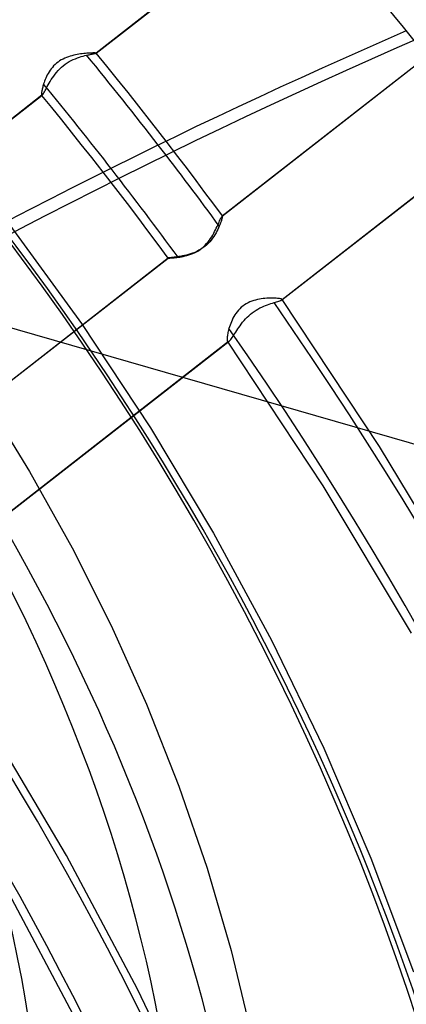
# Model space of a CAD drawing. Header units: millimetres. Extents: x -261 to 249, y -324 to 318.
# Tile 62 of 89: x 72 to 84, y 28 to 61. Entities that reach past the tile are written whole.
import ezdxf

# ---------------------------------------------------------------- set-up
doc = ezdxf.new("R2010")
doc.units = ezdxf.units.MM
doc.layers.add('MAIN-1', color=7, linetype='Continuous')
doc.layers.add('MAIN-2', color=7, linetype='Continuous')

msp = doc.modelspace()

# ---------------------------------------------------------------- linework, layer by layer
at = {"layer": 'MAIN-1'}
for p, q in [((74.22, 59.424), (80.79, 64.548)), ((73.54, 59.244), (73.606, 59.269)), ((73.606, 59.269), (73.671, 59.292)), ((73.671, 59.292), (73.735, 59.312)), ((73.735, 59.312), (73.796, 59.33)), ((73.796, 59.33), (73.855, 59.345)), ((73.855, 59.345), (73.911, 59.359)), ((73.911, 59.359), (73.951, 59.367)), ((73.951, 59.367), (73.988, 59.375)), ((73.988, 59.375), (74.023, 59.383)), ((74.023, 59.383), (74.056, 59.389)), ((74.056, 59.389), (74.087, 59.395)), ((74.087, 59.395), (74.115, 59.4)), ((74.115, 59.4), (74.14, 59.405)), ((74.14, 59.405), (74.161, 59.409)), ((74.161, 59.409), (74.18, 59.413)), ((74.18, 59.413), (74.195, 59.416)), ((74.195, 59.416), (74.207, 59.419)), ((74.207, 59.419), (74.215, 59.422)), ((74.215, 59.422), (74.22, 59.424)), ((74.573, 58.994), (74.221, 59.425)), ((73.026, 58.908), (73.083, 58.962)), ((73.083, 58.962), (73.143, 59.013)), ((73.143, 59.013), (73.206, 59.061)), ((73.206, 59.061), (73.271, 59.105)), ((73.271, 59.105), (73.338, 59.146)), ((73.338, 59.146), (73.405, 59.182)), ((73.405, 59.182), (73.472, 59.215)), ((73.472, 59.215), (73.54, 59.244)), ((74.923, 58.561), (74.573, 58.994)), ((72.747, 58.554), (72.786, 58.613)), ((72.786, 58.613), (72.827, 58.673)), ((72.827, 58.673), (72.872, 58.734)), ((72.872, 58.734), (72.92, 58.793)), ((72.92, 58.793), (72.971, 58.852)), ((72.971, 58.852), (73.026, 58.908)), ((72.591, 58.282), (72.618, 58.331)), ((72.618, 58.331), (72.647, 58.384)), ((72.647, 58.384), (72.678, 58.439)), ((72.678, 58.439), (72.711, 58.495)), ((72.711, 58.495), (72.747, 58.554)), ((75.271, 58.126), (74.923, 58.561)), ((61.795, 49.735), (72.45, 58.044)), ((72.765, 57.635), (72.439, 58.035)), ((72.45, 58.044), (72.461, 58.054)), ((72.461, 58.054), (72.473, 58.071)), ((72.473, 58.071), (72.488, 58.094)), ((72.488, 58.094), (72.505, 58.122)), ((72.505, 58.122), (72.524, 58.155)), ((72.524, 58.155), (72.544, 58.193)), ((72.544, 58.193), (72.567, 58.235)), ((72.567, 58.235), (72.591, 58.282)), ((75.622, 57.684), (75.271, 58.126)), ((76.05, 57.137), (75.622, 57.684)), ((73.09, 57.233), (72.765, 57.635)), ((73.413, 56.83), (73.09, 57.233)), ((76.523, 56.528), (76.05, 57.137)), ((73.735, 56.426), (73.413, 56.83)), ((74.076, 55.993), (73.735, 56.426)), ((74.455, 55.508), (74.076, 55.993))]:
    msp.add_line(p, q, dxfattribs=at)
for centre, major_axis, ratio, start_param, end_param in [((-0.5, -0.433), (159.408, -184.069), 0.75, 0.713724, 3.511855), ((-8.75, -7.578), (-148.606, 171.596), 0.75, -2.427868, -0.857072), ((-50, -43.301), (-148.606, 171.596), 0.75, -3.141592, -0.857072), ((-50, -43.301), (147.952, -170.84), 0.75, 0, 2.284521), ((130.192, -156.12), (-71.431, -223.923), 0.807621, -2.527783, -2.293043), ((15.652, 13.555), (-64.655, 74.657), 0.75, -1.644689, -1.606399)]:
    msp.add_ellipse(centre, major_axis=major_axis, ratio=ratio, start_param=start_param, end_param=end_param, dxfattribs=at)
at = {"layer": 'MAIN-2'}
for p, q in [((2.783, 70.211), (120.217, 36.311)), ((84.864, 67.727), (74.22, 59.427)), ((78.368, 54.075), (89.012, 62.376)), ((78.372, 54.076), (89.016, 62.377)), ((80.333, 51.309), (91.024, 59.646)), ((91.009, 59.637), (80.34, 51.317)), ((73.192, 59.26), (73.134, 59.232)), ((73.251, 59.284), (73.192, 59.26)), ((73.31, 59.306), (73.251, 59.284)), ((73.369, 59.325), (73.31, 59.306)), ((73.428, 59.341), (73.369, 59.325)), ((73.486, 59.356), (73.428, 59.341)), ((73.544, 59.368), (73.486, 59.356)), ((73.6, 59.38), (73.544, 59.368)), ((73.657, 59.389), (73.6, 59.38)), ((73.712, 59.398), (73.657, 59.389)), ((73.766, 59.405), (73.712, 59.398)), ((73.819, 59.411), (73.766, 59.405)), ((73.869, 59.416), (73.819, 59.411)), ((73.918, 59.42), (73.869, 59.416)), ((73.964, 59.424), (73.918, 59.42)), ((74.007, 59.427), (73.964, 59.424)), ((74.047, 59.429), (74.007, 59.427)), ((74.084, 59.43), (74.047, 59.429)), ((74.117, 59.431), (74.084, 59.43)), ((74.145, 59.431), (74.117, 59.431)), ((74.17, 59.431), (74.145, 59.431)), ((74.19, 59.431), (74.17, 59.431)), ((74.205, 59.43), (74.19, 59.431)), ((74.215, 59.428), (74.205, 59.43)), ((74.22, 59.427), (74.215, 59.428)), ((74.22, 59.426), (74.22, 59.427)), ((74.22, 59.427), (74.22, 59.427)), ((74.221, 59.426), (74.22, 59.426)), ((74.22, 59.426), (74.22, 59.426)), ((74.22, 59.426), (74.22, 59.426)), ((74.22, 59.424), (74.221, 59.425)), ((74.22, 59.424), (74.22, 59.424)), ((74.221, 59.425), (74.221, 59.426)), ((74.221, 59.426), (74.221, 59.426)), ((74.221, 59.426), (74.221, 59.426)), ((74.221, 59.426), (74.221, 59.426)), ((74.221, 59.425), (74.221, 59.426)), ((74.221, 59.426), (74.221, 59.426)), ((74.221, 59.426), (74.221, 59.426)), ((74.221, 59.426), (74.221, 59.426)), ((74.221, 59.426), (74.221, 59.426)), ((74.221, 59.425), (74.221, 59.425)), ((74.221, 59.425), (74.221, 59.425)), ((72.783, 58.959), (72.744, 58.911)), ((72.825, 59.006), (72.783, 58.959)), ((72.871, 59.051), (72.825, 59.006)), ((72.919, 59.094), (72.871, 59.051)), ((72.97, 59.133), (72.919, 59.094)), ((73.023, 59.169), (72.97, 59.133)), ((73.078, 59.202), (73.023, 59.169)), ((73.134, 59.232), (73.078, 59.202)), ((72.591, 58.656), (72.568, 58.605)), ((72.617, 58.707), (72.591, 58.656)), ((72.644, 58.759), (72.617, 58.707)), ((72.675, 58.81), (72.644, 58.759)), ((72.708, 58.861), (72.675, 58.81)), ((72.744, 58.911), (72.708, 58.861)), ((72.465, 58.307), (72.457, 58.275)), ((72.475, 58.34), (72.465, 58.307)), ((72.485, 58.375), (72.475, 58.34)), ((72.496, 58.411), (72.485, 58.375)), ((72.511, 58.458), (72.496, 58.411)), ((72.528, 58.506), (72.511, 58.458)), ((72.547, 58.555), (72.528, 58.506)), ((72.568, 58.605), (72.547, 58.555)), ((72.441, 58.039), (61.796, 49.738)), ((72.427, 58.098), (72.426, 58.082)), ((72.426, 58.082), (72.426, 58.068)), ((72.426, 58.068), (72.428, 58.057)), ((72.428, 58.117), (72.427, 58.098)), ((72.431, 58.138), (72.428, 58.117)), ((72.428, 58.057), (72.43, 58.048)), ((72.43, 58.048), (72.433, 58.042)), ((72.434, 58.161), (72.431, 58.138)), ((72.433, 58.042), (72.434, 58.041)), ((72.434, 58.041), (72.433, 58.042)), ((72.439, 58.187), (72.434, 58.161)), ((72.434, 58.041), (72.435, 58.04)), ((72.435, 58.04), (72.434, 58.041)), ((72.435, 58.04), (72.436, 58.039)), ((72.436, 58.039), (72.435, 58.04)), ((72.436, 58.039), (72.438, 58.039)), ((72.437, 58.037), (72.436, 58.039)), ((72.438, 58.036), (72.437, 58.037)), ((72.438, 58.039), (72.439, 58.039)), ((72.439, 58.035), (72.438, 58.036)), ((72.444, 58.215), (72.439, 58.187)), ((72.439, 58.039), (72.441, 58.039)), ((72.441, 58.039), (72.442, 58.039)), ((72.442, 58.039), (72.444, 58.04)), ((72.45, 58.244), (72.444, 58.215)), ((72.444, 58.04), (72.445, 58.041)), ((72.445, 58.041), (72.447, 58.041)), ((72.447, 58.041), (72.448, 58.042)), ((72.448, 58.042), (72.45, 58.044)), ((72.457, 58.275), (72.45, 58.244)), ((76.907, 56.029), (76.523, 56.528)), ((77.222, 55.617), (76.907, 56.029)), ((74.87, 54.972), (74.455, 55.508)), ((77.512, 55.233), (77.222, 55.617)), ((77.8, 54.848), (77.512, 55.233)), ((75.251, 54.476), (74.87, 54.972)), ((78.087, 54.462), (77.8, 54.848)), ((75.589, 54.03), (75.251, 54.476)), ((78.373, 54.076), (78.087, 54.462)), ((78.361, 54.068), (78.368, 54.075)), ((78.368, 54.075), (78.368, 54.076)), ((78.368, 54.076), (78.369, 54.076)), ((78.369, 54.076), (78.37, 54.077)), ((78.37, 54.077), (78.371, 54.077)), ((78.371, 54.077), (78.371, 54.076)), ((78.371, 54.076), (78.372, 54.076)), ((78.372, 54.076), (78.372, 54.076)), ((78.372, 54.076), (78.372, 54.076)), ((78.372, 54.076), (78.372, 54.076)), ((78.372, 54.076), (78.372, 54.076)), ((78.372, 54.076), (78.373, 54.076)), ((78.373, 54.076), (78.373, 54.076)), ((78.373, 54.076), (78.374, 54.071)), ((71.294, 53.892), (73.738, 50.53)), ((75.924, 53.584), (75.589, 54.03)), ((78.199, 53.722), (78.223, 53.773)), ((78.223, 53.773), (78.245, 53.822)), ((78.245, 53.822), (78.266, 53.868)), ((78.266, 53.868), (78.284, 53.91)), ((78.289, 53.776), (78.273, 53.737)), ((78.284, 53.91), (78.302, 53.949)), ((78.304, 53.814), (78.289, 53.776)), ((78.302, 53.949), (78.317, 53.983)), ((78.317, 53.85), (78.304, 53.814)), ((78.317, 53.983), (78.331, 54.012)), ((78.329, 53.884), (78.317, 53.85)), ((78.339, 53.916), (78.329, 53.884)), ((78.331, 54.012), (78.343, 54.036)), ((78.348, 53.946), (78.339, 53.916)), ((78.343, 54.036), (78.353, 54.055)), ((78.356, 53.973), (78.348, 53.946)), ((78.353, 54.055), (78.361, 54.068)), ((78.362, 53.997), (78.356, 53.973)), ((78.367, 54.018), (78.362, 53.997)), ((78.371, 54.036), (78.367, 54.018)), ((78.373, 54.051), (78.371, 54.036)), ((78.374, 54.063), (78.373, 54.051)), ((78.374, 54.071), (78.374, 54.063)), ((76.257, 53.136), (75.924, 53.584)), ((78.022, 53.388), (78.056, 53.445)), ((78.056, 53.445), (78.088, 53.502)), ((78.088, 53.502), (78.119, 53.558)), ((78.13, 53.454), (78.092, 53.395)), ((78.119, 53.558), (78.147, 53.614)), ((78.165, 53.513), (78.13, 53.454)), ((78.147, 53.614), (78.174, 53.669)), ((78.196, 53.571), (78.165, 53.513)), ((78.174, 53.669), (78.199, 53.722)), ((78.225, 53.628), (78.196, 53.571)), ((78.25, 53.684), (78.225, 53.628)), ((78.273, 53.737), (78.25, 53.684)), ((76.588, 52.687), (76.257, 53.136)), ((77.756, 53.061), (77.808, 53.111)), ((77.851, 53.116), (77.791, 53.067)), ((77.808, 53.111), (77.856, 53.163)), ((77.906, 53.169), (77.851, 53.116)), ((77.856, 53.163), (77.902, 53.218)), ((77.902, 53.218), (77.945, 53.274)), ((77.958, 53.223), (77.906, 53.169)), ((77.945, 53.274), (77.985, 53.331)), ((78.006, 53.279), (77.958, 53.223)), ((77.985, 53.331), (78.022, 53.388)), ((78.051, 53.337), (78.006, 53.279)), ((78.092, 53.395), (78.051, 53.337)), ((77.191, 52.785), (77.126, 52.769)), ((77.258, 52.803), (77.191, 52.785)), ((77.21, 52.771), (77.273, 52.79)), ((77.326, 52.824), (77.258, 52.803)), ((77.273, 52.79), (77.336, 52.811)), ((77.394, 52.848), (77.326, 52.824)), ((77.336, 52.811), (77.398, 52.835)), ((77.463, 52.875), (77.394, 52.848)), ((77.398, 52.835), (77.461, 52.863)), ((77.461, 52.863), (77.523, 52.895)), ((77.532, 52.906), (77.463, 52.875)), ((77.523, 52.895), (77.584, 52.93)), ((77.6, 52.941), (77.532, 52.906)), ((77.584, 52.93), (77.644, 52.97)), ((77.666, 52.979), (77.6, 52.941)), ((77.644, 52.97), (77.702, 53.014)), ((77.73, 53.021), (77.666, 52.979)), ((77.702, 53.014), (77.756, 53.061)), ((77.791, 53.067), (77.73, 53.021)), ((65.944, 44.387), (76.588, 52.688)), ((65.948, 44.387), (76.593, 52.689)), ((76.589, 52.688), (76.588, 52.688)), ((76.588, 52.688), (76.588, 52.688)), ((76.588, 52.688), (76.588, 52.688)), ((76.588, 52.688), (76.588, 52.687)), ((76.588, 52.687), (76.588, 52.687)), ((76.588, 52.687), (76.588, 52.687)), ((76.588, 52.687), (76.588, 52.687)), ((76.588, 52.687), (76.59, 52.687)), ((76.59, 52.688), (76.589, 52.688)), ((76.589, 52.688), (76.589, 52.688)), ((76.591, 52.688), (76.59, 52.688)), ((76.59, 52.687), (76.595, 52.687)), ((76.592, 52.688), (76.591, 52.688)), ((76.593, 52.689), (76.592, 52.688)), ((76.603, 52.69), (76.593, 52.689)), ((76.595, 52.687), (76.602, 52.687)), ((76.602, 52.687), (76.613, 52.687)), ((76.62, 52.692), (76.603, 52.69)), ((76.613, 52.687), (76.626, 52.687)), ((76.643, 52.694), (76.62, 52.692)), ((76.626, 52.687), (76.641, 52.688)), ((76.641, 52.688), (76.659, 52.689)), ((76.671, 52.697), (76.643, 52.694)), ((76.659, 52.689), (76.68, 52.69)), ((76.705, 52.701), (76.671, 52.697)), ((76.68, 52.69), (76.702, 52.691)), ((76.702, 52.691), (76.727, 52.693)), ((76.744, 52.705), (76.705, 52.701)), ((76.727, 52.693), (76.754, 52.695)), ((76.788, 52.711), (76.744, 52.705)), ((76.754, 52.695), (76.784, 52.698)), ((76.784, 52.698), (76.814, 52.701)), ((76.835, 52.717), (76.788, 52.711)), ((76.814, 52.701), (76.847, 52.704)), ((76.887, 52.724), (76.835, 52.717)), ((76.847, 52.704), (76.881, 52.708)), ((76.881, 52.708), (76.917, 52.713)), ((76.943, 52.733), (76.887, 52.724)), ((76.917, 52.713), (76.972, 52.721)), ((77.001, 52.743), (76.943, 52.733)), ((76.972, 52.721), (77.029, 52.731)), ((77.062, 52.755), (77.001, 52.743)), ((77.029, 52.731), (77.088, 52.742)), ((77.126, 52.769), (77.062, 52.755)), ((77.088, 52.742), (77.149, 52.756)), ((77.149, 52.756), (77.21, 52.771)), ((79.159, 51.183), (79.102, 51.148)), ((79.218, 51.215), (79.159, 51.183)), ((79.279, 51.243), (79.218, 51.215)), ((79.341, 51.267), (79.279, 51.243)), ((79.403, 51.288), (79.341, 51.267)), ((79.466, 51.306), (79.403, 51.288)), ((79.528, 51.321), (79.466, 51.306)), ((79.589, 51.333), (79.528, 51.321)), ((79.651, 51.344), (79.589, 51.333)), ((79.711, 51.352), (79.651, 51.344)), ((79.772, 51.358), (79.711, 51.352)), ((79.831, 51.363), (79.772, 51.358)), ((79.888, 51.366), (79.831, 51.363)), ((79.853, 51.154), (79.911, 51.174)), ((79.944, 51.368), (79.888, 51.366)), ((79.911, 51.174), (79.967, 51.192)), ((79.998, 51.369), (79.944, 51.368)), ((79.967, 51.192), (80.021, 51.209)), ((80.049, 51.368), (79.998, 51.369)), ((80.021, 51.209), (80.071, 51.224)), ((80.097, 51.367), (80.049, 51.368)), ((80.071, 51.224), (80.115, 51.236)), ((80.141, 51.365), (80.097, 51.367)), ((80.115, 51.236), (80.157, 51.248)), ((80.182, 51.362), (80.141, 51.365)), ((80.157, 51.248), (80.194, 51.259)), ((80.219, 51.358), (80.182, 51.362)), ((80.194, 51.259), (80.228, 51.269)), ((80.251, 51.354), (80.219, 51.358)), ((80.228, 51.269), (80.258, 51.278)), ((80.279, 51.349), (80.251, 51.354)), ((80.258, 51.278), (80.284, 51.286)), ((80.302, 51.344), (80.279, 51.349)), ((80.284, 51.286), (80.305, 51.294)), ((80.32, 51.339), (80.302, 51.344)), ((80.305, 51.294), (80.322, 51.302)), ((80.332, 51.333), (80.32, 51.339)), ((80.322, 51.302), (80.333, 51.309)), ((80.339, 51.327), (80.332, 51.333)), ((80.333, 51.309), (80.335, 51.311)), ((80.335, 51.311), (80.336, 51.312)), ((80.336, 51.312), (80.338, 51.313)), ((80.338, 51.313), (80.339, 51.315)), ((80.34, 51.325), (80.339, 51.327)), ((80.339, 51.315), (80.34, 51.316)), ((83.544, 46.494), (80.34, 51.327)), ((80.341, 51.324), (80.34, 51.325)), ((80.34, 51.317), (80.341, 51.319)), ((80.34, 51.316), (80.34, 51.317)), ((80.341, 51.322), (80.341, 51.324)), ((80.341, 51.32), (80.341, 51.322)), ((80.341, 51.319), (80.341, 51.32)), ((78.82, 50.869), (78.785, 50.815)), ((78.859, 50.921), (78.82, 50.869)), ((78.901, 50.972), (78.859, 50.921)), ((78.947, 51.021), (78.901, 50.972)), ((78.996, 51.067), (78.947, 51.021)), ((79.048, 51.109), (78.996, 51.067)), ((79.102, 51.148), (79.048, 51.109)), ((79.241, 50.79), (79.297, 50.84)), ((79.297, 50.84), (79.356, 50.887)), ((79.356, 50.887), (79.417, 50.932)), ((79.417, 50.932), (79.479, 50.973)), ((79.479, 50.973), (79.542, 51.011)), ((79.542, 51.011), (79.605, 51.046)), ((79.605, 51.046), (79.669, 51.077)), ((79.669, 51.077), (79.731, 51.105)), ((79.731, 51.105), (79.793, 51.131)), ((79.793, 51.131), (79.853, 51.154)), ((73.738, 50.53), (76.008, 47.099)), ((78.647, 50.536), (78.626, 50.48)), ((78.67, 50.592), (78.647, 50.536)), ((78.695, 50.649), (78.67, 50.592)), ((78.722, 50.705), (78.695, 50.649)), ((78.752, 50.761), (78.722, 50.705)), ((78.785, 50.815), (78.752, 50.761)), ((78.955, 50.462), (78.996, 50.518)), ((78.996, 50.518), (79.04, 50.574)), ((79.04, 50.574), (79.086, 50.629)), ((79.086, 50.629), (79.135, 50.684)), ((79.135, 50.684), (79.187, 50.738)), ((79.187, 50.738), (79.241, 50.79)), ((78.55, 50.202), (78.543, 50.165)), ((78.558, 50.242), (78.55, 50.202)), ((78.568, 50.283), (78.558, 50.242)), ((78.579, 50.326), (78.568, 50.283)), ((78.591, 50.371), (78.579, 50.326)), ((78.607, 50.425), (78.591, 50.371)), ((78.626, 50.48), (78.607, 50.425)), ((78.75, 50.16), (78.78, 50.205)), ((78.78, 50.205), (78.811, 50.252)), ((78.811, 50.252), (78.844, 50.302)), ((78.844, 50.302), (78.879, 50.354)), ((78.879, 50.354), (78.916, 50.408)), ((78.916, 50.408), (78.955, 50.462)), ((67.893, 41.608), (78.593, 49.952)), ((78.577, 49.942), (67.901, 41.616)), ((78.532, 50.066), (78.53, 50.039)), ((78.53, 50.039), (78.53, 50.014)), ((78.53, 50.014), (78.532, 49.993)), ((78.534, 50.096), (78.532, 50.066)), ((78.532, 49.993), (78.535, 49.975)), ((78.538, 50.129), (78.534, 50.096)), ((78.535, 49.975), (78.539, 49.96)), ((78.543, 50.165), (78.538, 50.129)), ((78.539, 49.96), (78.544, 49.949)), ((78.544, 49.949), (78.549, 49.945)), ((81.688, 45.2), (78.544, 49.949)), ((78.549, 49.945), (78.553, 49.941)), ((78.553, 49.941), (78.558, 49.939)), ((78.558, 49.939), (78.564, 49.939)), ((78.564, 49.939), (78.57, 49.94)), ((78.57, 49.94), (78.577, 49.942)), ((78.577, 49.942), (78.58, 49.943)), ((78.58, 49.943), (78.582, 49.945)), ((78.582, 49.945), (78.585, 49.946)), ((78.585, 49.946), (78.588, 49.948)), ((78.588, 49.948), (78.591, 49.95)), ((78.591, 49.95), (78.594, 49.953)), ((78.594, 49.953), (78.611, 49.968)), ((78.611, 49.968), (78.63, 49.989)), ((78.63, 49.989), (78.65, 50.014)), ((78.65, 50.014), (78.673, 50.045)), ((78.673, 50.045), (78.697, 50.079)), ((78.697, 50.079), (78.723, 50.118)), ((78.723, 50.118), (78.75, 50.16)), ((70.509, 48.147), (72.033, 45.672)), ((76.008, 47.099), (78.084, 43.637)), ((86.503, 41.562), (83.544, 46.494)), ((72.033, 45.672), (73.438, 43.153)), ((84.59, 40.354), (81.688, 45.2)), ((78.084, 43.637), (79.986, 40.121)), ((73.438, 43.153), (74.721, 40.599)), ((74.721, 40.599), (75.879, 38.021)), ((79.986, 40.121), (81.706, 36.569)), ((75.879, 38.021), (76.947, 35.323)), ((73.244, 33.042), (70.68, 37.378)), ((81.706, 36.569), (83.257, 32.955)), ((76.947, 35.323), (77.874, 32.62)), ((75.586, 28.642), (73.244, 33.042)), ((83.257, 32.955), (84.658, 29.214)), ((77.874, 32.62), (78.66, 29.921)), ((73.556, 27.65), (71.26, 31.961)), ((78.66, 29.921), (79.303, 27.236)), ((77.698, 24.197), (75.586, 28.642))]:
    msp.add_line(p, q, dxfattribs=at)
for centre, major_axis, ratio, start_param, end_param in [((0, 0), (-158.754, 183.313), 0.75, -2.427868, 0.713724), ((-8.25, -7.145), (-147.952, 170.84), 0.75, -2.427868, -0.857072), ((27.5, 23.816), (45.95, -53.059), 0.75, -0.857072, 2.284521), ((27.5, 23.816), (-35.508, 41.002), 0.75, -2.427868, -0.000014), ((32.6, 28.232), (35.508, -41.002), 0.75, 0.713724, 2.284521), ((130.754, -156.3), (71.431, 223.923), 0.807621, 0.282496, 0.848549), ((36, 31.177), (31.057, -35.861), 0.75, -0.857072, 2.284521), ((37.2, 32.216), (26.631, -30.751), 0.75, 0.713724, 3.141578), ((0, 0), (-158.754, 183.313), 0.75, 0.713724, 3.855317), ((-0.5, -0.433), (159.408, -184.069), 0.75, -2.427868, -0.370263), ((15.652, 13.555), (63.175, -72.949), 0.75, 1.461704, 1.536541), ((15.652, 13.555), (-64.655, 74.657), 0.75, -1.678542, -1.644689), ((27, 23.383), (46.605, -53.815), 0.75, 0.713724, 1.488163), ((15.652, 13.555), (-64.655, 74.657), 0.75, -2.427868, -1.709936), ((15.652, 13.555), (63.175, -72.949), 0.75, 0.713724, 1.431768), ((9.229, 7.992), (-53.263, 61.502), 0.75, -2.427868, -1.605278), ((10.152, 8.792), (-57.257, 66.115), 0.75, -2.427868, -1.718762), ((10.152, 8.792), (55.778, -64.407), 0.75, 0.713724, 1.419463), ((9.734, 8.43), (53.263, -61.502), 0.75, 0.713724, 1.418422), ((10.152, 8.792), (-49.86, 57.573), 0.75, -2.427868, -1.731609), ((9.734, 8.43), (49.617, -57.292), 0.75, 0.713724, 1.412478), ((9.734, 8.43), (-48.623, 56.145), 0.75, -2.427868, -1.730889), ((10.152, 8.792), (48.38, -55.865), 0.75, 0.713724, 1.40725)]:
    msp.add_ellipse(centre, major_axis=major_axis, ratio=ratio, start_param=start_param, end_param=end_param, dxfattribs=at)

doc.saveas('drawing.dxf')
